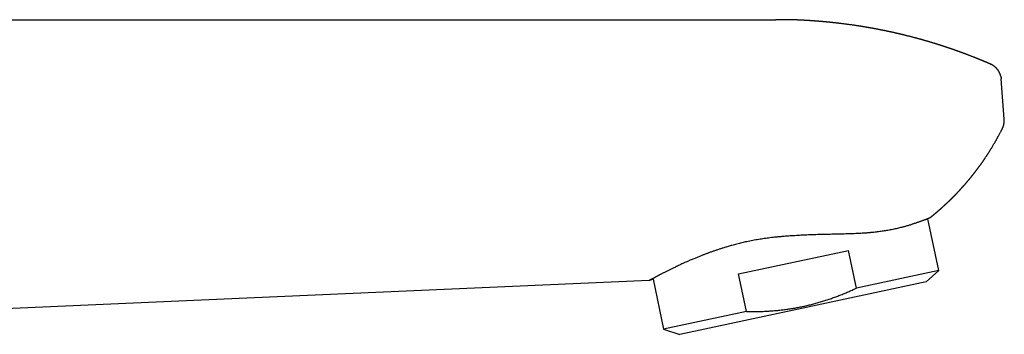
# Model space of a CAD drawing. Header units: millimetres. Extents: x 8 to 609, y 12 to 425.
# Tile 32 of 32: x 525 to 609, y 398 to 425. Entities that reach past the tile are written whole.
import ezdxf

# ---------------------------------------------------------------- set-up
doc = ezdxf.new("R2010")
doc.units = ezdxf.units.MM

msp = doc.modelspace()

# ---------------------------------------------------------------- linework, layer by layer
at = {"color": 7, "linetype": 'Continuous', "lineweight": 30}
for p, q in [((469.26, 424.803), (589.898, 424.803)), ((608.19, 421.01), (608.205, 421.003)), ((609.363, 416.313), (609.1, 419.744)), ((609.209, 415.527), (609.209, 415.527)), ((603.791, 403.378), (602.849, 407.812)), ((586.687, 403.094), (596.069, 405.089)), ((596.751, 401.882), (596.069, 405.089)), ((587.369, 399.888), (586.687, 403.094)), ((603.791, 403.378), (596.751, 401.882)), ((602.718, 402.413), (603.791, 403.378)), ((579.072, 402.528), (544.781, 401.031)), ((579.411, 402.643), (580.315, 398.389)), ((602.718, 402.413), (592.21, 400.179)), ((544.781, 401.031), (514.614, 399.714)), ((587.369, 399.888), (580.315, 398.389)), ((592.21, 400.179), (581.688, 397.942)), ((580.315, 398.389), (581.688, 397.942))]:
    msp.add_line(p, q, dxfattribs=at)
for points, knots in [([(608.2, 421.007), (608.19, 421.012), (608.17, 421.02), (608.14, 421.033), (608.111, 421.046), (608.08, 421.059), (608.048, 421.073), (608.016, 421.087), (607.987, 421.099), (607.961, 421.111), (607.933, 421.123), (607.903, 421.136), (607.87, 421.149), (607.836, 421.164), (607.804, 421.178), (607.768, 421.193), (607.731, 421.208), (607.691, 421.225), (607.648, 421.243), (607.603, 421.262), (607.555, 421.282), (607.511, 421.3), (607.463, 421.32), (607.409, 421.342), (607.347, 421.368), (607.287, 421.392), (607.226, 421.417), (607.161, 421.443), (607.1, 421.468), (607.047, 421.49), (607.002, 421.508), (606.955, 421.526), (606.91, 421.544), (606.868, 421.561), (606.83, 421.576), (606.778, 421.597), (606.711, 421.623), (606.626, 421.656), (606.538, 421.691), (606.45, 421.725), (606.362, 421.758), (606.274, 421.792), (606.209, 421.817), (606.164, 421.834), (606.141, 421.842), (606.118, 421.851), (606.097, 421.859), (606.077, 421.867), (606.056, 421.875), (606.036, 421.882), (606.018, 421.889), (606.001, 421.895), (605.984, 421.902), (605.964, 421.909), (605.944, 421.916), (605.926, 421.923), (605.906, 421.93), (605.885, 421.938), (605.864, 421.946), (605.846, 421.953), (605.826, 421.96), (605.806, 421.967), (605.787, 421.975), (605.769, 421.981), (605.753, 421.987), (605.735, 421.994), (605.715, 422.001), (605.697, 422.008), (605.68, 422.014), (605.66, 422.021), (605.636, 422.03), (605.61, 422.039), (605.586, 422.048), (605.566, 422.055), (605.548, 422.062), (605.531, 422.068), (605.514, 422.074), (605.482, 422.086), (605.437, 422.102), (605.379, 422.123), (605.322, 422.143), (605.265, 422.163), (605.208, 422.184), (605.157, 422.202), (605.112, 422.218), (605.075, 422.23), (605.039, 422.243), (605.006, 422.254), (604.973, 422.266), (604.942, 422.277), (604.913, 422.287), (604.888, 422.295), (604.864, 422.304), (604.839, 422.312), (604.815, 422.32), (604.79, 422.329), (604.766, 422.337), (604.744, 422.345), (604.726, 422.351), (604.709, 422.357), (604.69, 422.363), (604.67, 422.37), (604.653, 422.376), (604.637, 422.381), (604.618, 422.388), (604.596, 422.395), (604.575, 422.402), (604.555, 422.409), (604.534, 422.416), (604.511, 422.424), (604.488, 422.431), (604.466, 422.439), (604.442, 422.447), (604.417, 422.455), (604.393, 422.463), (604.365, 422.472), (604.331, 422.484), (604.292, 422.497), (604.253, 422.509), (604.212, 422.523), (604.171, 422.536), (604.131, 422.549), (604.095, 422.561), (604.062, 422.572), (604.031, 422.582), (604, 422.592), (603.969, 422.602), (603.94, 422.611), (603.91, 422.621), (603.882, 422.63), (603.855, 422.638), (603.829, 422.646), (603.804, 422.655), (603.778, 422.663), (603.752, 422.671), (603.727, 422.679), (603.7, 422.687), (603.677, 422.695), (603.656, 422.701), (603.635, 422.708), (603.613, 422.715), (603.594, 422.721), (603.575, 422.727), (603.554, 422.733), (603.532, 422.74), (603.502, 422.749), (603.466, 422.76), (603.424, 422.773), (603.381, 422.786), (603.341, 422.799), (603.298, 422.812), (603.258, 422.824), (603.209, 422.839), (603.151, 422.856), (603.08, 422.878), (603.005, 422.9), (602.928, 422.923), (602.85, 422.946), (602.773, 422.969), (602.698, 422.99), (602.633, 423.009), (602.58, 423.024), (602.54, 423.036), (602.503, 423.046), (602.468, 423.056), (602.43, 423.067), (602.395, 423.077), (602.357, 423.088), (602.322, 423.098), (602.288, 423.107), (602.254, 423.117), (602.222, 423.126), (602.188, 423.135), (602.155, 423.144), (602.123, 423.153), (602.078, 423.165), (602.02, 423.181), (601.945, 423.202), (601.866, 423.223), (601.784, 423.245), (601.702, 423.267), (601.613, 423.29), (601.516, 423.316), (601.411, 423.343), (601.305, 423.37), (601.198, 423.398), (601.091, 423.424), (601.003, 423.446), (600.93, 423.465), (600.876, 423.478), (600.823, 423.491), (600.776, 423.502), (600.736, 423.512), (600.707, 423.519), (600.686, 423.524), (600.667, 423.529), (600.647, 423.534), (600.625, 423.539), (600.604, 423.544), (600.586, 423.548), (600.566, 423.553), (600.542, 423.559), (600.516, 423.565), (600.487, 423.572), (600.457, 423.579), (600.428, 423.586), (600.399, 423.592), (600.369, 423.599), (600.338, 423.607), (600.307, 423.614), (600.278, 423.621), (600.251, 423.627), (600.226, 423.633), (600.199, 423.639), (600.173, 423.645), (600.147, 423.651), (600.123, 423.656), (600.099, 423.662), (600.078, 423.667), (600.059, 423.671), (600.038, 423.676), (600.016, 423.68), (599.996, 423.685), (599.977, 423.689), (599.957, 423.694), (599.935, 423.699), (599.914, 423.704), (599.894, 423.708), (599.874, 423.712), (599.853, 423.717), (599.831, 423.722), (599.811, 423.726), (599.787, 423.732), (599.76, 423.738), (599.729, 423.744), (599.699, 423.751), (599.669, 423.758), (599.638, 423.764), (599.608, 423.771), (599.577, 423.777), (599.546, 423.784), (599.515, 423.791), (599.483, 423.798), (599.451, 423.805), (599.418, 423.811), (599.384, 423.819), (599.341, 423.828), (599.291, 423.838), (599.233, 423.85), (599.176, 423.862), (599.118, 423.874), (599.06, 423.886), (599.003, 423.898), (598.942, 423.91), (598.877, 423.923), (598.811, 423.936), (598.743, 423.949), (598.675, 423.963), (598.607, 423.976), (598.536, 423.99), (598.46, 424.004), (598.38, 424.019), (598.3, 424.034), (598.236, 424.046), (598.189, 424.055), (598.156, 424.061), (598.124, 424.067), (598.091, 424.073), (598.059, 424.078), (598.026, 424.084), (597.992, 424.09), (597.958, 424.097), (597.922, 424.103), (597.886, 424.109), (597.851, 424.115), (597.811, 424.122), (597.768, 424.13), (597.721, 424.138), (597.673, 424.146), (597.629, 424.154), (597.582, 424.162), (597.538, 424.169), (597.48, 424.179), (597.411, 424.191), (597.329, 424.204), (597.246, 424.218), (597.164, 424.231), (597.083, 424.244), (597.001, 424.257), (596.907, 424.271), (596.799, 424.288), (596.678, 424.306), (596.557, 424.324), (596.435, 424.342), (596.314, 424.359), (596.137, 424.383), (595.906, 424.415), (595.661, 424.446), (595.459, 424.471), (595.337, 424.485), (595.256, 424.495), (595.214, 424.5), (595.172, 424.505), (595.129, 424.509), (595.087, 424.514), (595.052, 424.518), (595.024, 424.521), (595.002, 424.524), (594.98, 424.526), (594.96, 424.528), (594.942, 424.53), (594.924, 424.532), (594.906, 424.534), (594.889, 424.536), (594.873, 424.538), (594.858, 424.54), (594.842, 424.541), (594.813, 424.544), (594.777, 424.548), (594.736, 424.553), (594.701, 424.556), (594.666, 424.56), (594.634, 424.563), (594.604, 424.566), (594.581, 424.569), (594.558, 424.571), (594.534, 424.574), (594.51, 424.576), (594.486, 424.578), (594.465, 424.581), (594.446, 424.582), (594.426, 424.584), (594.406, 424.586), (594.387, 424.588), (594.37, 424.59), (594.351, 424.592), (594.328, 424.594), (594.303, 424.597), (594.279, 424.599), (594.255, 424.601), (594.23, 424.604), (594.205, 424.606), (594.182, 424.608), (594.158, 424.61), (594.132, 424.613), (594.108, 424.615), (594.084, 424.617), (594.059, 424.62), (594.034, 424.622), (594.01, 424.624), (593.986, 424.626), (593.962, 424.628), (593.94, 424.63), (593.922, 424.632), (593.904, 424.634), (593.884, 424.635), (593.863, 424.637), (593.844, 424.639), (593.826, 424.641), (593.806, 424.642), (593.784, 424.644), (593.76, 424.646), (593.739, 424.648), (593.717, 424.65), (593.695, 424.652), (593.675, 424.654), (593.658, 424.655), (593.641, 424.656), (593.621, 424.658), (593.6, 424.66), (593.581, 424.661), (593.566, 424.663), (593.552, 424.664), (593.537, 424.665), (593.518, 424.667), (593.499, 424.668), (593.483, 424.669), (593.47, 424.671), (593.458, 424.672), (593.442, 424.673), (593.424, 424.674), (593.405, 424.676), (593.388, 424.677), (593.375, 424.678), (593.361, 424.679), (593.344, 424.68), (593.324, 424.682), (593.304, 424.684), (593.286, 424.685), (593.269, 424.686), (593.248, 424.688), (593.225, 424.69), (593.201, 424.691), (593.179, 424.693), (593.157, 424.695), (593.133, 424.696), (593.109, 424.698), (593.088, 424.7), (593.069, 424.701), (593.048, 424.703), (593.025, 424.704), (593.003, 424.706), (592.985, 424.707), (592.97, 424.708), (592.955, 424.709), (592.936, 424.71), (592.917, 424.712), (592.9, 424.713), (592.883, 424.714), (592.862, 424.716), (592.836, 424.717), (592.809, 424.719), (592.785, 424.721), (592.761, 424.722), (592.735, 424.724), (592.711, 424.725), (592.691, 424.727), (592.677, 424.728), (592.663, 424.729), (592.647, 424.73), (592.628, 424.731), (592.608, 424.732), (592.59, 424.733), (592.573, 424.734), (592.555, 424.735), (592.535, 424.736), (592.513, 424.738), (592.492, 424.739), (592.474, 424.74), (592.456, 424.741), (592.437, 424.742), (592.415, 424.744), (592.392, 424.745), (592.372, 424.746), (592.354, 424.747), (592.333, 424.748), (592.311, 424.749), (592.289, 424.751), (592.27, 424.752), (592.249, 424.753), (592.227, 424.754), (592.206, 424.755), (592.187, 424.756), (592.166, 424.757), (592.145, 424.758), (592.126, 424.759), (592.109, 424.76), (592.085, 424.761), (592.057, 424.763), (592.024, 424.764), (591.989, 424.766), (591.952, 424.768), (591.917, 424.769), (591.883, 424.771), (591.851, 424.772), (591.819, 424.774), (591.788, 424.775), (591.757, 424.776), (591.723, 424.778), (591.692, 424.779), (591.661, 424.78), (591.632, 424.781), (591.605, 424.782), (591.582, 424.783), (591.559, 424.784), (591.533, 424.785), (591.508, 424.785), (591.482, 424.786), (591.459, 424.787), (591.439, 424.788), (591.423, 424.788), (591.409, 424.789), (591.394, 424.789), (591.378, 424.79), (591.36, 424.79), (591.344, 424.791), (591.331, 424.791), (591.319, 424.791), (591.304, 424.792), (591.283, 424.792), (591.259, 424.793), (591.23, 424.794), (591.203, 424.795), (591.175, 424.795), (591.142, 424.796), (591.107, 424.797), (591.069, 424.798), (591.031, 424.798), (590.995, 424.799), (590.955, 424.8), (590.918, 424.801), (590.879, 424.801), (590.846, 424.802), (590.817, 424.802), (590.796, 424.802), (590.777, 424.803), (590.761, 424.803), (590.745, 424.803), (590.728, 424.803), (590.711, 424.803), (590.695, 424.804), (590.681, 424.804), (590.668, 424.804), (590.652, 424.804), (590.634, 424.804), (590.616, 424.804), (590.6, 424.804), (590.587, 424.805), (590.573, 424.805), (590.557, 424.805), (590.538, 424.805), (590.519, 424.805), (590.503, 424.805), (590.488, 424.805), (590.471, 424.805), (590.449, 424.805), (590.428, 424.805), (590.408, 424.805), (590.391, 424.805), (590.371, 424.805), (590.35, 424.805), (590.328, 424.805), (590.309, 424.805), (590.292, 424.805), (590.272, 424.805), (590.252, 424.805), (590.233, 424.805), (590.217, 424.805), (590.202, 424.805), (590.185, 424.805), (590.166, 424.805), (590.146, 424.805), (590.128, 424.804), (590.113, 424.804), (590.096, 424.804), (590.077, 424.804), (590.056, 424.804), (590.037, 424.804), (590.021, 424.803), (590.008, 424.803), (589.993, 424.803), (589.975, 424.803), (589.956, 424.803), (589.939, 424.802), (589.926, 424.802), (589.914, 424.802), (589.902, 424.802), (589.894, 424.802), (589.89, 424.802)], [0, 0, 0, 0, 0.001772, 0.003425, 0.00519, 0.006872, 0.008767, 0.010865, 0.012407, 0.013733, 0.015452, 0.017182, 0.018994, 0.021076, 0.023009, 0.024676, 0.02718, 0.029455, 0.031603, 0.034575, 0.037159, 0.039918, 0.042118, 0.045588, 0.049177, 0.052758, 0.055933, 0.059671, 0.063829, 0.066423, 0.068827, 0.071583, 0.074491, 0.076436, 0.078937, 0.080936, 0.085375, 0.090408, 0.09545, 0.100469, 0.105427, 0.110442, 0.115436, 0.116618, 0.117966, 0.11939, 0.12054, 0.121587, 0.122841, 0.124061, 0.125043, 0.125858, 0.12685, 0.128045, 0.129248, 0.130191, 0.131234, 0.132542, 0.133774, 0.134735, 0.135748, 0.13703, 0.138168, 0.139092, 0.139931, 0.140976, 0.14219, 0.143235, 0.144088, 0.145132, 0.146576, 0.148138, 0.14949, 0.15064, 0.151652, 0.152547, 0.153426, 0.154613, 0.157862, 0.161186, 0.164325, 0.167583, 0.170788, 0.173988, 0.176246, 0.17839, 0.180198, 0.182308, 0.183845, 0.185814, 0.187617, 0.188688, 0.190083, 0.191559, 0.192857, 0.194198, 0.195703, 0.197013, 0.197826, 0.198761, 0.199915, 0.201053, 0.201971, 0.202795, 0.203826, 0.205217, 0.206369, 0.207331, 0.208567, 0.210011, 0.211239, 0.212339, 0.213747, 0.215206, 0.216489, 0.21778, 0.22001, 0.222241, 0.224262, 0.226595, 0.229046, 0.231137, 0.233262, 0.235068, 0.236744, 0.238407, 0.240179, 0.241936, 0.243396, 0.245048, 0.246695, 0.247906, 0.249334, 0.250995, 0.252258, 0.253589, 0.255267, 0.256626, 0.257566, 0.258772, 0.26009, 0.261148, 0.26207, 0.263232, 0.264564, 0.265779, 0.268172, 0.27068, 0.272743, 0.275279, 0.277341, 0.279883, 0.281941, 0.285555, 0.289519, 0.293781, 0.298055, 0.302321, 0.306618, 0.310905, 0.31471, 0.317419, 0.319615, 0.321346, 0.32362, 0.325362, 0.327646, 0.32948, 0.331601, 0.333481, 0.335071, 0.337172, 0.338786, 0.340651, 0.342618, 0.344178, 0.348057, 0.352178, 0.356619, 0.361117, 0.365607, 0.370093, 0.375813, 0.381548, 0.387379, 0.393357, 0.399096, 0.404857, 0.407858, 0.411097, 0.413658, 0.416539, 0.418857, 0.420181, 0.421295, 0.422206, 0.423311, 0.424641, 0.425782, 0.426682, 0.427703, 0.428975, 0.430631, 0.431981, 0.433783, 0.435407, 0.436748, 0.438527, 0.44027, 0.441892, 0.443553, 0.445066, 0.446257, 0.447747, 0.449374, 0.450597, 0.451972, 0.45331, 0.454471, 0.455397, 0.456469, 0.457785, 0.458962, 0.459888, 0.460883, 0.462139, 0.463413, 0.464419, 0.465388, 0.466621, 0.467925, 0.468967, 0.469902, 0.47173, 0.473448, 0.474854, 0.476735, 0.478361, 0.479807, 0.481724, 0.483269, 0.484875, 0.486871, 0.48837, 0.490186, 0.492181, 0.493875, 0.497198, 0.500308, 0.503268, 0.506576, 0.50966, 0.51266, 0.515948, 0.519585, 0.523111, 0.526773, 0.530507, 0.53415, 0.537773, 0.542096, 0.54643, 0.550754, 0.55505, 0.556787, 0.558441, 0.560351, 0.561987, 0.563719, 0.565632, 0.567185, 0.56925, 0.571178, 0.572955, 0.575128, 0.57678, 0.579386, 0.58218, 0.584394, 0.587029, 0.589305, 0.591948, 0.59422, 0.598651, 0.603094, 0.607524, 0.611927, 0.61631, 0.62068, 0.625042, 0.631552, 0.638012, 0.64457, 0.651063, 0.65756, 0.664086, 0.679417, 0.694749, 0.703337, 0.711926, 0.714161, 0.716422, 0.718659, 0.720912, 0.723236, 0.725409, 0.726509, 0.727728, 0.72901, 0.730078, 0.730931, 0.73192, 0.73286, 0.733837, 0.734684, 0.735398, 0.736203, 0.737289, 0.740003, 0.742104, 0.743858, 0.745563, 0.747704, 0.749019, 0.750304, 0.751492, 0.752684, 0.754057, 0.755421, 0.756492, 0.757401, 0.758479, 0.759663, 0.760673, 0.761481, 0.762326, 0.763766, 0.765217, 0.766324, 0.767524, 0.769047, 0.770393, 0.771458, 0.772771, 0.774308, 0.775549, 0.77664, 0.778065, 0.779551, 0.780687, 0.781869, 0.78339, 0.784507, 0.785406, 0.786273, 0.78736, 0.788594, 0.789649, 0.790496, 0.79143, 0.792764, 0.794104, 0.795179, 0.796245, 0.797617, 0.798652, 0.799459, 0.800324, 0.801379, 0.802699, 0.803649, 0.804355, 0.805063, 0.805859, 0.806896, 0.808032, 0.80884, 0.809471, 0.81011, 0.81086, 0.811893, 0.813046, 0.813878, 0.814553, 0.815223, 0.816085, 0.81722, 0.818404, 0.819315, 0.820133, 0.821118, 0.822595, 0.823893, 0.824956, 0.826044, 0.827409, 0.828812, 0.829852, 0.830762, 0.831833, 0.833161, 0.834446, 0.835355, 0.836035, 0.836808, 0.837878, 0.83902, 0.839888, 0.840608, 0.84171, 0.843221, 0.844731, 0.845976, 0.847105, 0.84851, 0.850124, 0.850987, 0.851676, 0.852367, 0.853167, 0.854251, 0.855371, 0.856366, 0.857213, 0.858069, 0.85918, 0.86041, 0.861567, 0.862509, 0.86337, 0.864351, 0.865612, 0.866926, 0.867933, 0.86879, 0.869828, 0.871244, 0.872362, 0.873256, 0.874371, 0.87571, 0.876821, 0.87768, 0.878816, 0.880056, 0.881057, 0.881887, 0.882738, 0.884886, 0.886346, 0.888131, 0.890401, 0.892227, 0.89377, 0.895918, 0.89725, 0.8989, 0.900846, 0.902345, 0.904282, 0.905824, 0.907314, 0.908908, 0.910017, 0.911136, 0.91257, 0.914086, 0.915215, 0.916708, 0.917668, 0.918521, 0.919237, 0.919917, 0.920838, 0.921921, 0.922744, 0.923364, 0.924004, 0.924729, 0.925623, 0.927383, 0.928628, 0.930196, 0.931792, 0.93305, 0.935455, 0.937329, 0.93922, 0.941419, 0.943185, 0.945589, 0.947303, 0.94947, 0.950772, 0.951934, 0.952915, 0.953756, 0.954488, 0.955452, 0.956451, 0.957274, 0.957987, 0.958641, 0.959387, 0.960426, 0.961517, 0.962326, 0.962966, 0.963641, 0.964459, 0.965599, 0.966708, 0.967489, 0.968177, 0.969066, 0.970242, 0.971558, 0.972494, 0.973351, 0.974339, 0.975597, 0.976837, 0.977719, 0.978617, 0.979678, 0.980815, 0.98187, 0.982649, 0.983414, 0.98428, 0.985333, 0.986493, 0.987393, 0.988157, 0.988991, 0.990016, 0.991271, 0.992308, 0.993075, 0.993737, 0.994481, 0.995471, 0.996597, 0.997472, 0.998112, 0.998734, 0.999401, 1, 1, 1, 1]), ([(609.061, 419.986), (609.061, 419.987), (609.057, 420.005), (609.047, 420.041), (609.031, 420.093), (609.013, 420.146), (608.992, 420.198), (608.97, 420.25), (608.946, 420.301), (608.919, 420.351), (608.892, 420.399), (608.862, 420.447), (608.831, 420.492), (608.799, 420.537), (608.765, 420.58), (608.73, 420.621), (608.693, 420.661), (608.656, 420.7), (608.617, 420.736), (608.578, 420.771), (608.538, 420.804), (608.497, 420.836), (608.457, 420.864), (608.417, 420.891), (608.376, 420.917), (608.335, 420.941), (608.294, 420.963), (608.253, 420.983), (608.222, 420.998), (608.204, 421.005), (608.2, 421.007)], [0, 0, 0, 0, 0.002082, 0.040776, 0.080535, 0.12083, 0.161316, 0.201794, 0.242154, 0.28234, 0.322326, 0.362099, 0.401655, 0.440991, 0.480104, 0.51899, 0.55764, 0.596044, 0.634183, 0.672031, 0.70955, 0.746686, 0.782906, 0.816916, 0.852588, 0.887755, 0.922397, 0.956434, 0.989792, 1, 1, 1, 1]), ([(609.061, 419.986), (609.065, 419.969), (609.074, 419.928), (609.086, 419.864), (609.095, 419.8), (609.098, 419.76), (609.1, 419.744)], [0, 0, 0, 0, 0.214147, 0.506612, 0.799077, 1, 1, 1, 1]), ([(609.209, 415.527), (609.214, 415.538), (609.227, 415.564), (609.246, 415.606), (609.266, 415.654), (609.284, 415.702), (609.3, 415.751), (609.314, 415.8), (609.325, 415.841), (609.33, 415.866), (609.332, 415.875)], [0, 0, 0, 0, 0.095, 0.235691, 0.37563, 0.514743, 0.652933, 0.790074, 0.925995, 1, 1, 1, 1]), ([(609.33, 415.876), (609.334, 415.887), (609.355, 415.963), (609.369, 416.11), (609.365, 416.245), (609.363, 416.313)], [0, 0, 0, 0, 0.080177, 0.540089, 1, 1, 1, 1]), ([(602.984, 407.861), (602.991, 407.866), (603.001, 407.875), (603.017, 407.887), (603.031, 407.899), (603.047, 407.911), (603.065, 407.926), (603.084, 407.941), (603.102, 407.955), (603.116, 407.967), (603.128, 407.976), (603.141, 407.987), (603.156, 407.999), (603.175, 408.014), (603.193, 408.029), (603.21, 408.042), (603.224, 408.054), (603.237, 408.064), (603.252, 408.077), (603.271, 408.092), (603.292, 408.109), (603.312, 408.126), (603.329, 408.14), (603.346, 408.154), (603.366, 408.17), (603.387, 408.188), (603.407, 408.205), (603.426, 408.22), (603.443, 408.235), (603.462, 408.251), (603.485, 408.27), (603.508, 408.289), (603.531, 408.309), (603.555, 408.329), (603.58, 408.35), (603.605, 408.371), (603.627, 408.391), (603.649, 408.41), (603.673, 408.43), (603.698, 408.452), (603.722, 408.473), (603.743, 408.491), (603.762, 408.507), (603.78, 408.523), (603.8, 408.54), (603.821, 408.558), (603.844, 408.578), (603.865, 408.597), (603.883, 408.613), (603.899, 408.627), (603.914, 408.64), (603.93, 408.654), (603.948, 408.67), (603.968, 408.688), (603.987, 408.705), (604.005, 408.721), (604.028, 408.741), (604.062, 408.771), (604.103, 408.809), (604.146, 408.847), (604.188, 408.885), (604.23, 408.924), (604.272, 408.962), (604.305, 408.992), (604.335, 409.02), (604.363, 409.046), (604.393, 409.073), (604.421, 409.099), (604.446, 409.123), (604.469, 409.144), (604.491, 409.165), (604.515, 409.187), (604.539, 409.21), (604.565, 409.235), (604.589, 409.258), (604.612, 409.28), (604.633, 409.299), (604.651, 409.317), (604.671, 409.336), (604.693, 409.357), (604.718, 409.382), (604.747, 409.41), (604.774, 409.436), (604.798, 409.459), (604.817, 409.479), (604.836, 409.497), (604.856, 409.517), (604.878, 409.538), (604.902, 409.562), (604.927, 409.587), (604.951, 409.611), (604.973, 409.633), (604.992, 409.652), (605.011, 409.671), (605.03, 409.69), (605.049, 409.709), (605.069, 409.729), (605.089, 409.75), (605.111, 409.772), (605.133, 409.795), (605.155, 409.818), (605.177, 409.84), (605.2, 409.864), (605.224, 409.889), (605.249, 409.914), (605.272, 409.939), (605.293, 409.96), (605.311, 409.98), (605.329, 409.998), (605.348, 410.018), (605.37, 410.041), (605.395, 410.068), (605.423, 410.097), (605.449, 410.125), (605.472, 410.15), (605.493, 410.172), (605.514, 410.195), (605.537, 410.219), (605.56, 410.245), (605.584, 410.27), (605.606, 410.294), (605.625, 410.315), (605.643, 410.335), (605.662, 410.355), (605.684, 410.379), (605.71, 410.408), (605.74, 410.441), (605.771, 410.475), (605.8, 410.508), (605.827, 410.538), (605.853, 410.567), (605.881, 410.599), (605.912, 410.633), (605.945, 410.671), (605.977, 410.707), (606.006, 410.741), (606.032, 410.771), (606.058, 410.8), (606.084, 410.83), (606.113, 410.863), (606.143, 410.899), (606.172, 410.932), (606.198, 410.964), (606.223, 410.992), (606.247, 411.021), (606.272, 411.05), (606.3, 411.083), (606.329, 411.119), (606.357, 411.152), (606.381, 411.181), (606.401, 411.205), (606.42, 411.228), (606.438, 411.25), (606.457, 411.273), (606.478, 411.299), (606.504, 411.33), (606.532, 411.365), (606.561, 411.401), (606.588, 411.434), (606.612, 411.465), (606.635, 411.494), (606.662, 411.527), (606.694, 411.567), (606.73, 411.613), (606.769, 411.662), (606.803, 411.707), (606.834, 411.746), (606.86, 411.78), (606.886, 411.813), (606.911, 411.846), (606.937, 411.881), (606.965, 411.917), (606.993, 411.955), (607.023, 411.994), (607.052, 412.033), (607.08, 412.07), (607.106, 412.105), (607.131, 412.139), (607.156, 412.172), (607.181, 412.207), (607.207, 412.243), (607.236, 412.281), (607.265, 412.321), (607.294, 412.362), (607.324, 412.403), (607.353, 412.444), (607.381, 412.483), (607.41, 412.524), (607.441, 412.568), (607.477, 412.619), (607.515, 412.674), (607.554, 412.73), (607.591, 412.784), (607.628, 412.837), (607.665, 412.891), (607.705, 412.951), (607.749, 413.017), (607.797, 413.089), (607.844, 413.159), (607.888, 413.227), (607.931, 413.293), (607.974, 413.359), (608.017, 413.426), (608.06, 413.494), (608.105, 413.564), (608.15, 413.637), (608.203, 413.723), (608.264, 413.82), (608.33, 413.93), (608.394, 414.037), (608.457, 414.143), (608.519, 414.248), (608.587, 414.366), (608.66, 414.495), (608.72, 414.603), (608.762, 414.678), (608.785, 414.72), (608.807, 414.76), (608.83, 414.802), (608.861, 414.86), (608.9, 414.933), (608.947, 415.019), (608.993, 415.107), (609.04, 415.196), (609.087, 415.287), (609.13, 415.369), (609.165, 415.439), (609.19, 415.488), (609.204, 415.517), (609.209, 415.527)], [0, 0, 0, 0, 0.002464, 0.004173, 0.005938, 0.007946, 0.010301, 0.013005, 0.015347, 0.017008, 0.018525, 0.020082, 0.021973, 0.024444, 0.027179, 0.029255, 0.030904, 0.032543, 0.034374, 0.036783, 0.0399, 0.042427, 0.044602, 0.046649, 0.04926, 0.052247, 0.054979, 0.057352, 0.059444, 0.06195, 0.064805, 0.068349, 0.071131, 0.07405, 0.077646, 0.081205, 0.083923, 0.086732, 0.089867, 0.093477, 0.096706, 0.099453, 0.101873, 0.104273, 0.106652, 0.109557, 0.112737, 0.115793, 0.118076, 0.120068, 0.122082, 0.124143, 0.126491, 0.129242, 0.132098, 0.134435, 0.136436, 0.141332, 0.14803, 0.153255, 0.158521, 0.165345, 0.17049, 0.175435, 0.178896, 0.182853, 0.187044, 0.191128, 0.194491, 0.197518, 0.200499, 0.203647, 0.207245, 0.210709, 0.214242, 0.217492, 0.220206, 0.222756, 0.225264, 0.22836, 0.231972, 0.2361, 0.240259, 0.243416, 0.246044, 0.248653, 0.251388, 0.25442, 0.257848, 0.261559, 0.265035, 0.268099, 0.270778, 0.273451, 0.276206, 0.278709, 0.281637, 0.284627, 0.2875, 0.290997, 0.294093, 0.29709, 0.300318, 0.304062, 0.307583, 0.311114, 0.314147, 0.316695, 0.319211, 0.321753, 0.325021, 0.328791, 0.332938, 0.336941, 0.340214, 0.343225, 0.346243, 0.349534, 0.35337, 0.35665, 0.359956, 0.362958, 0.365456, 0.367867, 0.371439, 0.375242, 0.379737, 0.384624, 0.389119, 0.392973, 0.396896, 0.400902, 0.405573, 0.410789, 0.415922, 0.420238, 0.424222, 0.427881, 0.431814, 0.436341, 0.441151, 0.44575, 0.449778, 0.453457, 0.457136, 0.460923, 0.465228, 0.470021, 0.47481, 0.478292, 0.481312, 0.484233, 0.487148, 0.490061, 0.493104, 0.497393, 0.502115, 0.506857, 0.511239, 0.514928, 0.518601, 0.522369, 0.527783, 0.53391, 0.54024, 0.546492, 0.550951, 0.555161, 0.559371, 0.56358, 0.567781, 0.572293, 0.577206, 0.582205, 0.58716, 0.591896, 0.596115, 0.600302, 0.60449, 0.608654, 0.613112, 0.618016, 0.623048, 0.628003, 0.633305, 0.638192, 0.643069, 0.647923, 0.65327, 0.65928, 0.66683, 0.673434, 0.679904, 0.686413, 0.692915, 0.699561, 0.70818, 0.716933, 0.725575, 0.733492, 0.741383, 0.749318, 0.757285, 0.765247, 0.773569, 0.782324, 0.791061, 0.80399, 0.816871, 0.829506, 0.841649, 0.854002, 0.866352, 0.882584, 0.898646, 0.903635, 0.908439, 0.912988, 0.917607, 0.922784, 0.932797, 0.942561, 0.952371, 0.962565, 0.972893, 0.983436, 0.990361, 0.996512, 1, 1, 1, 1]), ([(602.984, 407.862), (602.984, 407.862), (602.984, 407.862), (602.98, 407.86), (602.971, 407.857), (602.958, 407.852), (602.941, 407.846), (602.917, 407.837), (602.886, 407.826), (602.847, 407.811), (602.8, 407.794), (602.75, 407.774), (602.695, 407.753), (602.637, 407.731), (602.574, 407.707), (602.507, 407.682), (602.434, 407.655), (602.354, 407.625), (602.264, 407.591), (602.163, 407.554), (602.055, 407.516), (601.941, 407.476), (601.819, 407.434), (601.697, 407.393), (601.575, 407.353), (601.455, 407.314), (601.329, 407.275), (601.199, 407.236), (601.064, 407.196), (600.939, 407.161), (600.826, 407.129), (600.727, 407.103), (600.625, 407.076), (600.497, 407.043), (600.339, 407.005), (600.15, 406.961), (599.954, 406.918), (599.751, 406.876), (599.542, 406.836), (599.336, 406.8), (599.136, 406.767), (598.94, 406.737), (598.74, 406.709), (598.536, 406.683), (598.328, 406.659), (598.138, 406.639), (597.969, 406.623), (597.821, 406.61), (597.671, 406.598), (597.483, 406.583), (597.254, 406.568), (596.984, 406.552), (596.709, 406.539), (596.43, 406.527), (596.147, 406.517), (595.859, 406.508), (595.568, 406.5), (595.272, 406.493), (594.973, 406.487), (594.671, 406.48), (594.365, 406.474), (594.078, 406.468), (593.809, 406.461), (593.558, 406.455), (593.306, 406.447), (593.053, 406.439), (592.798, 406.43), (592.541, 406.42), (592.283, 406.408), (592.024, 406.395), (591.764, 406.381), (591.502, 406.365), (591.24, 406.348), (590.976, 406.329), (590.713, 406.31), (590.493, 406.292), (590.317, 406.277), (590.185, 406.265), (590.053, 406.252), (589.965, 406.243), (589.921, 406.239)], [0, 0, 0, 0, 0.003979, 0.014854, 0.025727, 0.036643, 0.047561, 0.058477, 0.073031, 0.087585, 0.102171, 0.116756, 0.129896, 0.143036, 0.156201, 0.169366, 0.182197, 0.195033, 0.209816, 0.224602, 0.239385, 0.254249, 0.269115, 0.283979, 0.296861, 0.309745, 0.322627, 0.335561, 0.348496, 0.361429, 0.370187, 0.378945, 0.38771, 0.396476, 0.411566, 0.426658, 0.441748, 0.456932, 0.47212, 0.487305, 0.500488, 0.513673, 0.526857, 0.540108, 0.55336, 0.566611, 0.575598, 0.584585, 0.593581, 0.602578, 0.618183, 0.633791, 0.649396, 0.665097, 0.680801, 0.696502, 0.712323, 0.728145, 0.743965, 0.759881, 0.775799, 0.791715, 0.804516, 0.817323, 0.830185, 0.843048, 0.855934, 0.868819, 0.881824, 0.894828, 0.907857, 0.920886, 0.934033, 0.94718, 0.960347, 0.973514, 0.980131, 0.986749, 0.993374, 1, 1, 1, 1]), ([(597.56, 406.589), (597.565, 406.59), (597.578, 406.591), (597.592, 406.592), (597.6, 406.592)], [0, 0, 0, 0, 0.414563, 1, 1, 1, 1]), ([(589.92, 406.239), (589.83, 406.23), (589.649, 406.211), (589.389, 406.181), (589.138, 406.15), (588.898, 406.117), (588.659, 406.081), (588.415, 406.042), (588.167, 405.999), (587.914, 405.952), (587.663, 405.902), (587.424, 405.852), (587.198, 405.801), (586.984, 405.752), (586.772, 405.7), (586.561, 405.647), (586.352, 405.592), (586.16, 405.539), (585.983, 405.49), (585.822, 405.443), (585.663, 405.396), (585.469, 405.337), (585.242, 405.266), (584.984, 405.182), (584.73, 405.097), (584.479, 405.01), (584.232, 404.922), (583.989, 404.832), (583.751, 404.741), (583.548, 404.663), (583.379, 404.595), (583.242, 404.54), (583.107, 404.485), (582.965, 404.426), (582.815, 404.364), (582.659, 404.298), (582.506, 404.231), (582.356, 404.166), (582.209, 404.1), (582.046, 404.027), (581.869, 403.947), (581.681, 403.86), (581.498, 403.774), (581.337, 403.697), (581.195, 403.629), (581.071, 403.569), (580.951, 403.51), (580.834, 403.452), (580.72, 403.395), (580.609, 403.34), (580.502, 403.285), (580.398, 403.232), (580.297, 403.181), (580.2, 403.131), (580.107, 403.082), (580.02, 403.037), (579.939, 402.995), (579.863, 402.955), (579.791, 402.917), (579.722, 402.88), (579.657, 402.845), (579.592, 402.81), (579.529, 402.776), (579.468, 402.743), (579.411, 402.713), (579.358, 402.684), (579.31, 402.658), (579.264, 402.633), (579.22, 402.609), (579.181, 402.588), (579.147, 402.569), (579.12, 402.554), (579.098, 402.542), (579.083, 402.534), (579.073, 402.529), (579.072, 402.528), (579.072, 402.528)], [0, 0, 0, 0, 0.014814, 0.029634, 0.04287, 0.056105, 0.069368, 0.08263, 0.096909, 0.111187, 0.125502, 0.139817, 0.152303, 0.164789, 0.177274, 0.189808, 0.202344, 0.214877, 0.224786, 0.234695, 0.244614, 0.254533, 0.27116, 0.287786, 0.304458, 0.32113, 0.337967, 0.354804, 0.371685, 0.388566, 0.398751, 0.408936, 0.419131, 0.429325, 0.441669, 0.454013, 0.466357, 0.478738, 0.49112, 0.503501, 0.520558, 0.537615, 0.554716, 0.571816, 0.584486, 0.597157, 0.609828, 0.622538, 0.63525, 0.647961, 0.660812, 0.673663, 0.686514, 0.699408, 0.712303, 0.725197, 0.737059, 0.748921, 0.760783, 0.77268, 0.784578, 0.796474, 0.809719, 0.822965, 0.83621, 0.849505, 0.862802, 0.876098, 0.891508, 0.906927, 0.922396, 0.937865, 0.953371, 0.968877, 0.984434, 1, 1, 1, 1]), ([(579.072, 402.528), (579.181, 402.565), (579.294, 402.604), (579.407, 402.642), (579.411, 402.643)], [0, 0, 0, 0, 0.9644335, 1, 1, 1, 1]), ([(587.369, 399.888), (587.498, 399.886), (587.756, 399.883), (588.142, 399.885), (588.526, 399.893), (588.909, 399.907), (589.29, 399.928), (589.669, 399.955), (590.046, 399.989), (590.427, 400.03), (590.812, 400.08), (591.201, 400.137), (591.588, 400.203), (591.973, 400.276), (592.357, 400.357), (592.739, 400.446), (593.119, 400.543), (593.498, 400.648), (593.876, 400.761), (594.252, 400.882), (594.628, 401.01), (594.995, 401.143), (595.353, 401.28), (595.704, 401.421), (596.054, 401.569), (596.404, 401.722), (596.635, 401.829), (596.751, 401.882)], [0, 0, 0, 0, 0.04004, 0.079914, 0.119619, 0.159158, 0.198535, 0.237761, 0.276847, 0.31581, 0.356514, 0.397126, 0.437668, 0.478169, 0.518656, 0.559155, 0.599695, 0.640301, 0.680999, 0.721813, 0.762761, 0.803863, 0.84277, 0.881833, 0.921059, 0.960449, 1, 1, 1, 1])]:
    msp.add_open_spline(points, degree=3, knots=knots, dxfattribs=at)

doc.saveas('drawing.dxf')
